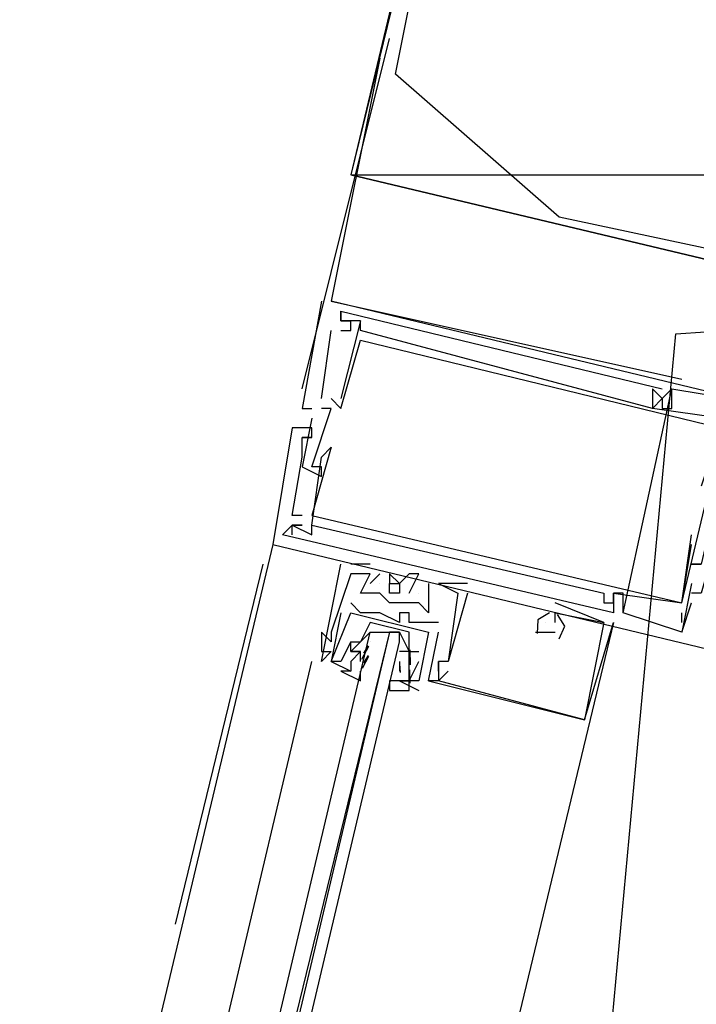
# Model space of a CAD drawing. Header units: feet. Extents: x -79 to 198, y -22 to 181.
# Tile 160 of 203: x 120.573 to 121.5, y 90.174 to 91.524. Entities that reach past the tile are written whole.
import ezdxf

# ---------------------------------------------------------------- set-up
doc = ezdxf.new("R2010")
doc.units = ezdxf.units.FT
for name, color, linetype in [('A-AREA-COMUN', 252, 'CONTINUOUS'), ('A-LINEA', 7, 'CONTINUOUS'), ('A-MURO-CONCRETO', 8, 'CONTINUOUS')]:
    doc.layers.add(name, color=color, linetype=linetype)

msp = doc.modelspace()

# ---------------------------------------------------------------- linework, layer by layer
at = {"layer": 'A-AREA-COMUN'}
msp.add_lwpolyline([(120.8, 87.52), (121.36, 89.8844), (121.472, 91.0933), (122, 91.1289), (121.888, 91.4133), (122.08, 91.7333), (124.4, 91.1644), (122.048, 91.7689), (121.728, 91.1644), (121.312, 91.2533), (121.088, 91.4489), (121.312, 92.5689), (121.52, 92.7289), (124.56, 92.0178), (124.72, 91.8578), (124.608, 91.3778), (125.2, 91.3778), (128.288, 92.2844)], dxfattribs=at)
at = {"layer": 'A-LINEA'}
for p, q in [((120.96, 91.0178), (121.08, 91.4978)), ((120.9867, 91.1378), (120.9867, 91.1378)), ((120.9867, 91.1378), (120.9867, 91.1378)), ((120.9867, 91.1378), (120.9867, 91.1378)), ((121, 91.1378), (121, 91.1378)), ((121, 91.1378), (121, 91.1378)), ((121, 91.1378), (121, 91.1378)), ((121.0133, 91.1244), (121.0133, 91.1244)), ((121.0133, 91.1244), (121.0133, 91.1244)), ((121.0133, 91.1244), (121.0133, 91.1244)), ((121.0133, 91.1244), (121.0133, 91.1244)), ((121.0133, 91.1244), (121.0133, 91.1244)), ((121.0133, 91.1244), (121.0133, 91.1244)), ((121.04, 91.1111), (121.0133, 91.0044)), ((121.0133, 91.1111), (121.0133, 91.1111)), ((121.0133, 91.1111), (121.0133, 91.1111)), ((121.0133, 91.1111), (121.0133, 91.1111)), ((121.04, 91.1111), (121.0133, 91.0044)), ((121.0133, 91.1111), (121.0133, 91.1111)), ((121.0133, 91.1111), (121.0133, 91.1111)), ((121.0133, 91.1111), (121.0133, 91.1111)), ((121.04, 91.1111), (121.0133, 91.0044)), ((121.0133, 91.1111), (121.0133, 91.1111)), ((121.0133, 91.1111), (121.0133, 91.1111)), ((121.0133, 91.1111), (121.0133, 91.1111)), ((121.0267, 91.1111), (121.0267, 91.1111)), ((121.0267, 91.1111), (121.0267, 91.1111)), ((121.0267, 91.1111), (121.0267, 91.1111)), ((121.0267, 91.1111), (121.0267, 91.1111)), ((121.0267, 91.1111), (121.0267, 91.1111)), ((121.0267, 91.1111), (121.0267, 91.1111)), ((121.04, 91.1111), (121.04, 91.1111)), ((121.04, 91.1111), (121.04, 91.1111)), ((121.04, 91.1111), (121.04, 91.1111)), ((121.04, 91.1111), (121.04, 91.1111)), ((121.04, 91.1111), (121.04, 91.1111)), ((121.04, 91.1111), (121.04, 91.1111)), ((120.9867, 91.0044), (121, 91.0978)), ((120.9867, 91.0044), (121, 91.0978)), ((120.9867, 91.0044), (121, 91.0978)), ((121, 91.0978), (121, 91.0978)), ((121, 91.0978), (121, 91.0978)), ((121, 91.0978), (121, 91.0978)), ((121.0133, 91.0978), (121.0133, 91.0978)), ((121.0133, 91.0978), (121.0133, 91.0978)), ((121.0133, 91.0978), (121.0133, 91.0978)), ((121.0267, 91.0978), (121.0267, 91.0978)), ((121.0267, 91.0978), (121.0267, 91.0978)), ((121.0267, 91.0978), (121.0267, 91.0978)), ((121.04, 91.0978), (121.04, 91.0978)), ((121.04, 91.0978), (121.04, 91.0978)), ((121.04, 91.0978), (121.04, 91.0978)), ((121.04, 91.0844), (121.04, 91.0844)), ((121.04, 91.0844), (121.04, 91.0844)), ((121.04, 91.0844), (121.04, 91.0844)), ((121.4, 90.7111), (121.4667, 91.0178)), ((121.4, 90.7111), (121.4667, 91.0178)), ((121.4, 90.7111), (121.4667, 91.0178)), ((121.44, 91.0178), (121.44, 91.0178)), ((121.44, 91.0178), (121.44, 91.0178)), ((121.44, 91.0178), (121.44, 91.0178)), ((121.4533, 91.0178), (121.4533, 91.0178)), ((121.4533, 91.0178), (121.4533, 91.0178)), ((121.4533, 91.0178), (121.4533, 91.0178)), ((121.4667, 91.0178), (121.4667, 91.0178)), ((121.4667, 91.0178), (121.4667, 91.0178)), ((121.4667, 91.0178), (121.4667, 91.0178)), ((121.4667, 91.0178), (121.4667, 91.0178)), ((121.4667, 91.0178), (121.4667, 91.0178)), ((121.4667, 91.0178), (121.4667, 91.0178)), ((120.9867, 91.0044), (120.9867, 91.0044)), ((120.9867, 91.0044), (120.9867, 91.0044)), ((120.9867, 91.0044), (120.9867, 91.0044)), ((121, 91.0044), (121.0133, 90.9911)), ((121, 91.0044), (121, 91.0044)), ((121, 91.0044), (121.0133, 90.9911)), ((121, 91.0044), (121, 91.0044)), ((121, 91.0044), (121.0133, 90.9911)), ((121, 91.0044), (121, 91.0044)), ((121.0133, 91.0044), (121.0133, 91.0044)), ((121.0133, 91.0044), (121.0133, 91.0044)), ((121.0133, 91.0044), (121.0133, 91.0044)), ((121.0133, 91.0044), (121.0133, 91.0044)), ((121.0133, 91.0044), (121.0133, 91.0044)), ((121.0133, 91.0044), (121.0133, 91.0044)), ((121.4533, 91.0044), (121.4533, 91.0044)), ((121.4533, 91.0044), (121.4533, 91.0044)), ((121.4533, 91.0044), (121.4533, 91.0044)), ((121.4533, 91.0044), (121.4533, 91.0044)), ((121.4533, 91.0044), (121.4533, 91.0044)), ((121.4533, 91.0044), (121.4533, 91.0044)), ((121.48, 90.7244), (121.5467, 91.0044)), ((121.48, 90.7244), (121.5467, 91.0044)), ((121.48, 90.7244), (121.5467, 91.0044)), ((120.96, 90.9911), (120.96, 90.9911)), ((120.96, 90.9911), (120.96, 90.9911)), ((120.96, 90.9911), (120.96, 90.9911)), ((120.9733, 90.9911), (120.9733, 90.9911)), ((120.9733, 90.9911), (120.9733, 90.9911)), ((120.9733, 90.9911), (120.9733, 90.9911)), ((120.9867, 90.9911), (120.9867, 90.9911)), ((120.9867, 90.9911), (120.9867, 90.9911)), ((120.9867, 90.9911), (120.9867, 90.9911)), ((121, 90.9911), (121, 90.9911)), ((121, 90.9911), (121, 90.9911)), ((121, 90.9911), (121, 90.9911)), ((121.0133, 90.9911), (121.0133, 90.9911)), ((121.0133, 90.9911), (121.0133, 90.9911)), ((121.0133, 90.9911), (121.0133, 90.9911)), ((121.44, 90.9911), (121.44, 90.9911)), ((121.44, 90.9911), (121.44, 90.9911)), ((121.44, 90.9911), (121.44, 90.9911)), ((121.44, 90.9911), (121.44, 90.9911)), ((121.44, 90.9911), (121.44, 90.9911)), ((121.44, 90.9911), (121.44, 90.9911)), ((121.4533, 90.9911), (121.4533, 90.9911)), ((121.4533, 90.9911), (121.4533, 90.9911)), ((121.4533, 90.9911), (121.4533, 90.9911)), ((121.4667, 90.9911), (121.4667, 90.9911)), ((121.4667, 90.9911), (121.4667, 90.9911)), ((121.4667, 90.9911), (121.4667, 90.9911)), ((120.9733, 90.9778), (120.9733, 90.9778)), ((120.9733, 90.9778), (120.9733, 90.9778)), ((120.9733, 90.9778), (120.9733, 90.9778)), ((120.9467, 90.9644), (120.9467, 90.9644)), ((120.9467, 90.9644), (120.9467, 90.9644)), ((120.9467, 90.9644), (120.9467, 90.9644)), ((120.9733, 90.9644), (120.9733, 90.9644)), ((120.9733, 90.9644), (120.9733, 90.9644)), ((120.9733, 90.9644), (120.9733, 90.9644)), ((120.96, 90.9511), (120.96, 90.9511)), ((120.96, 90.9511), (120.96, 90.9511)), ((120.96, 90.9511), (120.96, 90.9511)), ((120.96, 90.9511), (120.96, 90.9511)), ((120.96, 90.9511), (120.96, 90.9511)), ((120.96, 90.9511), (120.96, 90.9511)), ((120.9733, 90.9511), (120.9733, 90.9511)), ((120.9733, 90.9511), (120.9733, 90.9511)), ((120.9733, 90.9511), (120.9733, 90.9511)), ((120.9733, 90.9511), (120.9733, 90.9511)), ((120.9733, 90.9511), (120.9733, 90.9511)), ((120.9733, 90.9511), (120.9733, 90.9511)), ((120.96, 90.9378), (120.96, 90.9378)), ((120.96, 90.9378), (120.96, 90.9378)), ((120.96, 90.9378), (120.96, 90.9378)), ((121, 90.9378), (121, 90.9378)), ((121, 90.9378), (121, 90.9378)), ((121, 90.9378), (121, 90.9378)), ((120.96, 90.9244), (120.96, 90.9244)), ((120.96, 90.9244), (120.96, 90.9244)), ((120.96, 90.9244), (120.96, 90.9244)), ((120.96, 90.9244), (120.96, 90.9244)), ((120.96, 90.9244), (120.96, 90.9244)), ((120.96, 90.9244), (120.96, 90.9244)), ((120.9867, 90.9244), (120.9867, 90.9244)), ((120.9867, 90.9244), (120.9867, 90.9244)), ((120.9867, 90.9244), (120.9867, 90.9244)), ((120.96, 90.9111), (120.96, 90.9111)), ((120.96, 90.9111), (120.96, 90.9111)), ((120.96, 90.9111), (120.96, 90.9111)), ((120.9733, 90.9111), (120.9733, 90.9111)), ((120.9733, 90.9111), (120.9733, 90.9111)), ((120.9733, 90.9111), (120.9733, 90.9111)), ((120.9867, 90.9111), (120.9867, 90.9111)), ((120.9867, 90.9111), (120.9867, 90.9111)), ((120.9867, 90.9111), (120.9867, 90.9111)), ((120.9867, 90.8978), (120.9867, 90.8978)), ((120.9867, 90.8978), (120.9867, 90.8978)), ((120.9867, 90.8978), (120.9867, 90.8978)), ((120.9467, 90.8444), (120.9467, 90.8444)), ((120.9467, 90.8444), (120.9467, 90.8444)), ((120.9467, 90.8444), (120.9467, 90.8444)), ((120.96, 90.8444), (120.96, 90.8444)), ((120.96, 90.8444), (120.96, 90.8444)), ((120.96, 90.8444), (120.96, 90.8444)), ((120.9733, 90.8444), (120.9733, 90.8444)), ((120.9733, 90.8444), (120.9733, 90.8444)), ((120.9733, 90.8444), (120.9733, 90.8444)), ((120.9467, 90.8311), (120.9467, 90.8311)), ((120.9467, 90.8311), (120.9467, 90.8311)), ((120.9467, 90.8311), (120.9467, 90.8311)), ((120.9467, 90.8311), (120.9467, 90.8311)), ((120.9467, 90.8311), (120.9467, 90.8311)), ((120.9467, 90.8311), (120.9467, 90.8311)), ((120.9467, 90.8311), (120.9467, 90.8311)), ((120.9467, 90.8311), (120.9467, 90.8311)), ((120.9467, 90.8311), (120.9467, 90.8311)), ((120.96, 90.8311), (120.96, 90.8311)), ((120.96, 90.8311), (120.96, 90.8311)), ((120.96, 90.8311), (120.96, 90.8311)), ((120.96, 90.8311), (120.96, 90.8311)), ((120.96, 90.8311), (120.96, 90.8311)), ((120.96, 90.8311), (120.96, 90.8311)), ((120.9733, 90.8311), (120.9733, 90.8311)), ((120.9733, 90.8311), (120.9733, 90.8311)), ((120.9733, 90.8311), (120.9733, 90.8311)), ((120.9733, 90.8311), (120.9733, 90.8311)), ((120.9733, 90.8311), (120.9733, 90.8311)), ((120.9733, 90.8311), (120.9733, 90.8311)), ((120.9333, 90.8178), (120.9333, 90.8178)), ((120.9333, 90.8178), (120.9333, 90.8178)), ((120.9333, 90.8178), (120.9333, 90.8178)), ((120.9467, 90.8178), (120.9467, 90.8178)), ((120.9467, 90.8178), (120.9467, 90.8178)), ((120.9467, 90.8178), (120.9467, 90.8178)), ((120.9733, 90.8178), (120.9733, 90.8178)), ((120.9733, 90.8178), (120.9733, 90.8178)), ((120.9733, 90.8178), (120.9733, 90.8178)), ((121.4933, 90.8178), (121.4933, 90.8178)), ((121.4933, 90.8178), (121.4933, 90.8178)), ((121.4933, 90.8178), (121.4933, 90.8178)), ((120.92, 90.8044), (119.2667, 83.8711)), ((120.92, 90.8044), (120.92, 90.8044)), ((120.92, 90.8044), (120.92, 90.8044)), ((120.92, 90.8044), (120.92, 90.8044)), ((121.48, 90.7244), (121.4933, 90.8044)), ((121.48, 90.7244), (121.4933, 90.8044)), ((121.48, 90.7244), (121.4933, 90.8044)), ((121.4933, 90.8044), (121.4933, 90.8044)), ((121.4933, 90.8044), (121.4933, 90.8044)), ((121.4933, 90.8044), (121.4933, 90.8044)), ((120.7867, 90.2844), (120.9067, 90.7778)), ((121.0133, 90.7778), (121.0133, 90.7778)), ((121.0133, 90.7778), (121.0133, 90.7778)), ((121.0133, 90.7778), (121.0133, 90.7778)), ((121.0533, 90.7778), (121.0267, 90.7778)), ((121.0267, 90.7778), (121.0267, 90.7778)), ((121.0533, 90.7778), (121.0267, 90.7778)), ((121.0267, 90.7778), (121.0267, 90.7778)), ((121.0533, 90.7778), (121.0267, 90.7778)), ((121.0267, 90.7778), (121.0267, 90.7778)), ((121.0533, 90.7778), (121.0533, 90.7778)), ((121.0533, 90.7778), (121.0533, 90.7778)), ((121.0533, 90.7778), (121.0533, 90.7778)), ((121.4933, 90.7778), (121.4933, 90.7778)), ((121.4933, 90.7778), (121.4933, 90.7778)), ((121.4933, 90.7778), (121.4933, 90.7778)), ((121.0267, 90.7644), (121.0267, 90.7644)), ((121.0267, 90.7644), (121.0267, 90.7644)), ((121.0267, 90.7644), (121.0267, 90.7644)), ((121.0533, 90.7511), (121.0667, 90.7644)), ((121.0533, 90.7644), (121.0533, 90.7644)), ((121.0533, 90.7644), (121.0533, 90.7644)), ((121.0533, 90.7511), (121.0667, 90.7644)), ((121.0533, 90.7644), (121.0533, 90.7644)), ((121.0533, 90.7644), (121.0533, 90.7644)), ((121.0533, 90.7511), (121.0667, 90.7644)), ((121.0533, 90.7644), (121.0533, 90.7644)), ((121.0533, 90.7644), (121.0533, 90.7644)), ((121.0667, 90.7644), (121.0667, 90.7644)), ((121.0667, 90.7644), (121.0667, 90.7644)), ((121.0667, 90.7644), (121.0667, 90.7644)), ((121.08, 90.7644), (121.08, 90.7644)), ((121.08, 90.7644), (121.08, 90.7644)), ((121.08, 90.7644), (121.08, 90.7644)), ((121.1067, 90.7644), (121.1067, 90.7644)), ((121.1067, 90.7644), (121.1067, 90.7644)), ((121.1067, 90.7644), (121.1067, 90.7644)), ((121.12, 90.7644), (121.12, 90.7644)), ((121.12, 90.7644), (121.12, 90.7644)), ((121.12, 90.7644), (121.12, 90.7644)), ((121.0533, 90.7511), (121.0533, 90.7511)), ((121.0533, 90.7511), (121.0533, 90.7511)), ((121.0533, 90.7511), (121.0533, 90.7511)), ((121.0667, 90.7511), (121.0667, 90.7511)), ((121.0667, 90.7511), (121.0667, 90.7511)), ((121.0667, 90.7511), (121.0667, 90.7511)), ((121.08, 90.7511), (121.08, 90.7511)), ((121.08, 90.7511), (121.08, 90.7511)), ((121.08, 90.7511), (121.08, 90.7511)), ((121.0933, 90.7511), (121.0933, 90.7511)), ((121.0933, 90.7511), (121.0933, 90.7511)), ((121.0933, 90.7511), (121.0933, 90.7511)), ((121.1333, 90.7511), (121.1333, 90.7511)), ((121.1333, 90.7511), (121.1333, 90.7511)), ((121.1333, 90.7511), (121.1333, 90.7511)), ((121.1867, 90.7511), (121.1467, 90.7511)), ((121.1467, 90.7511), (121.1467, 90.7511)), ((121.1467, 90.7511), (121.1467, 90.7511)), ((121.1867, 90.7511), (121.1467, 90.7511)), ((121.1467, 90.7511), (121.1467, 90.7511)), ((121.1467, 90.7511), (121.1467, 90.7511)), ((121.1867, 90.7511), (121.1467, 90.7511)), ((121.1467, 90.7511), (121.1467, 90.7511)), ((121.1467, 90.7511), (121.1467, 90.7511)), ((121.1867, 90.7511), (121.1867, 90.7511)), ((121.1867, 90.7511), (121.1867, 90.7511)), ((121.1867, 90.7511), (121.1867, 90.7511)), ((121.4933, 90.7511), (121.4933, 90.7511)), ((121.4933, 90.7511), (121.4933, 90.7511)), ((121.4933, 90.7511), (121.4933, 90.7511)), ((121.04, 90.7378), (121.04, 90.7378)), ((121.04, 90.7378), (121.04, 90.7378)), ((121.04, 90.7378), (121.04, 90.7378)), ((121.0533, 90.7378), (121.0533, 90.7378)), ((121.0533, 90.7378), (121.0533, 90.7378)), ((121.0533, 90.7378), (121.0533, 90.7378)), ((121.0667, 90.7378), (121.0667, 90.7378)), ((121.0667, 90.7378), (121.0667, 90.7378)), ((121.0667, 90.7378), (121.0667, 90.7378)), ((121.0933, 90.7378), (121.0933, 90.7378)), ((121.0933, 90.7378), (121.0933, 90.7378)), ((121.0933, 90.7378), (121.0933, 90.7378)), ((121.1067, 90.7378), (121.1067, 90.7378)), ((121.1067, 90.7378), (121.1067, 90.7378)), ((121.1067, 90.7378), (121.1067, 90.7378)), ((121.12, 90.7378), (121.12, 90.7378)), ((121.12, 90.7378), (121.12, 90.7378)), ((121.12, 90.7378), (121.12, 90.7378)), ((121.1333, 90.7378), (121.1333, 90.7378)), ((121.1333, 90.7378), (121.1333, 90.7378)), ((121.1333, 90.7378), (121.1333, 90.7378)), ((121.1333, 90.7378), (121.1333, 90.7378)), ((121.1333, 90.7378), (121.1333, 90.7378)), ((121.1333, 90.7378), (121.1333, 90.7378)), ((121.1733, 90.7378), (121.1733, 90.7378)), ((121.1733, 90.7378), (121.1733, 90.7378)), ((121.1733, 90.7378), (121.1733, 90.7378)), ((121.1733, 90.7378), (121.1733, 90.7378)), ((121.1733, 90.7378), (121.1733, 90.7378)), ((121.1733, 90.7378), (121.1733, 90.7378)), ((121.1867, 90.7378), (121.1867, 90.7378)), ((121.1867, 90.7378), (121.1867, 90.7378)), ((121.1867, 90.7378), (121.1867, 90.7378)), ((121.3733, 90.7378), (121.3733, 90.7378)), ((121.3733, 90.7378), (121.3733, 90.7378)), ((121.3733, 90.7378), (121.3733, 90.7378)), ((121.3867, 90.7378), (121.3867, 90.7378)), ((121.3867, 90.7378), (121.3867, 90.7378)), ((121.3867, 90.7378), (121.3867, 90.7378)), ((121.3867, 90.7378), (121.3867, 90.7378)), ((121.3867, 90.7378), (121.3867, 90.7378)), ((121.3867, 90.7378), (121.3867, 90.7378)), ((121.4, 90.7378), (121.4, 90.7378)), ((121.4, 90.7378), (121.4, 90.7378)), ((121.4, 90.7378), (121.4, 90.7378)), ((121.4933, 90.7378), (121.4933, 90.7378)), ((121.4933, 90.7378), (121.4933, 90.7378)), ((121.4933, 90.7378), (121.4933, 90.7378)), ((121.0267, 90.7244), (121.0267, 90.7244)), ((121.0267, 90.7244), (121.0267, 90.7244)), ((121.08, 90.7244), (121.08, 90.7244)), ((121.08, 90.7244), (121.08, 90.7244)), ((121.08, 90.7244), (121.08, 90.7244)), ((121.0933, 90.7244), (121.0933, 90.7244)), ((121.0933, 90.7244), (121.0933, 90.7244)), ((121.0933, 90.7244), (121.0933, 90.7244)), ((121.1067, 90.7244), (121.1067, 90.7244)), ((121.1067, 90.7244), (121.1067, 90.7244)), ((121.1067, 90.7244), (121.1067, 90.7244)), ((121.12, 90.7244), (121.12, 90.7244)), ((121.12, 90.7244), (121.12, 90.7244)), ((121.12, 90.7244), (121.12, 90.7244)), ((121.3733, 90.6978), (121.3067, 90.7244)), ((121.3067, 90.7244), (121.3067, 90.7244)), ((121.3733, 90.6978), (121.3067, 90.7244)), ((121.3067, 90.7244), (121.3067, 90.7244)), ((121.3733, 90.6978), (121.3067, 90.7244)), ((121.3067, 90.7244), (121.3067, 90.7244)), ((121.3733, 90.7244), (121.3733, 90.7244)), ((121.3733, 90.7244), (121.3733, 90.7244)), ((121.3733, 90.7244), (121.3733, 90.7244)), ((121.3867, 90.7244), (121.3867, 90.7244)), ((121.3867, 90.7244), (121.3867, 90.7244)), ((121.3867, 90.7244), (121.3867, 90.7244)), ((121.3867, 90.7244), (121.3867, 90.7244)), ((121.3867, 90.7244), (121.3867, 90.7244)), ((121.3867, 90.7244), (121.3867, 90.7244)), ((121.48, 90.6844), (121.4933, 90.7244)), ((121.48, 90.7244), (121.48, 90.7244)), ((121.48, 90.7244), (121.48, 90.7244)), ((121.48, 90.7244), (121.48, 90.7244)), ((121.48, 90.6844), (121.4933, 90.7244)), ((121.48, 90.7244), (121.48, 90.7244)), ((121.48, 90.7244), (121.48, 90.7244)), ((121.48, 90.7244), (121.48, 90.7244)), ((121.48, 90.6844), (121.4933, 90.7244)), ((121.48, 90.7244), (121.48, 90.7244)), ((121.48, 90.7244), (121.48, 90.7244)), ((121.48, 90.7244), (121.48, 90.7244)), ((121.4933, 90.7244), (121.4933, 90.7244)), ((121.4933, 90.7244), (121.4933, 90.7244)), ((121.4933, 90.7244), (121.4933, 90.7244)), ((121.0133, 90.7111), (121.0133, 90.7111)), ((121.0133, 90.7111), (121.0133, 90.7111)), ((121.0267, 90.7111), (121.0267, 90.7111)), ((121.0267, 90.7111), (121.0267, 90.7111)), ((121.04, 90.7111), (121.04, 90.7111)), ((121.04, 90.7111), (121.04, 90.7111)), ((121.0667, 90.7111), (121.0667, 90.7111)), ((121.0667, 90.7111), (121.0667, 90.7111)), ((121.0933, 90.7111), (121.0933, 90.7111)), ((121.0933, 90.7111), (121.0933, 90.7111)), ((121.1067, 90.7111), (121.1067, 90.7111)), ((121.1067, 90.7111), (121.1067, 90.7111)), ((121.1333, 90.7111), (121.1333, 90.7111)), ((121.1333, 90.7111), (121.1333, 90.7111)), ((121.1333, 90.7111), (121.1333, 90.7111)), ((121.2933, 90.7111), (121.2933, 90.7111)), ((121.2933, 90.7111), (121.2933, 90.7111)), ((121.2933, 90.7111), (121.2933, 90.7111)), ((121.2933, 90.7111), (121.2933, 90.7111)), ((121.2933, 90.7111), (121.2933, 90.7111)), ((121.2933, 90.7111), (121.2933, 90.7111)), ((121.3067, 90.7111), (121.3067, 90.7111)), ((121.3067, 90.7111), (121.3067, 90.7111)), ((121.3067, 90.7111), (121.3067, 90.7111)), ((121.3867, 90.7111), (121.3867, 90.7111)), ((121.3867, 90.7111), (121.3867, 90.7111)), ((121.3867, 90.7111), (121.3867, 90.7111)), ((121.4, 90.7111), (121.4, 90.7111)), ((121.4, 90.7111), (121.4, 90.7111)), ((121.4, 90.7111), (121.4, 90.7111)), ((121.48, 90.6978), (121.48, 90.7111)), ((121.48, 90.7111), (121.48, 90.7111)), ((121.48, 90.6978), (121.48, 90.7111)), ((121.48, 90.7111), (121.48, 90.7111)), ((121.48, 90.6978), (121.48, 90.7111)), ((121.48, 90.7111), (121.48, 90.7111)), ((121.1067, 90.6844), (121.0533, 90.6978)), ((121.0933, 90.6978), (121.0933, 90.6978)), ((121.0933, 90.6978), (121.0933, 90.6978)), ((121.1067, 90.6978), (121.1067, 90.6978)), ((121.1067, 90.6978), (121.1067, 90.6978)), ((121.12, 90.6978), (121.12, 90.6978)), ((121.12, 90.6978), (121.12, 90.6978)), ((121.1467, 90.6978), (121.1467, 90.6978)), ((121.1467, 90.6978), (121.1467, 90.6978)), ((121.2933, 90.6978), (121.2933, 90.6978)), ((121.2933, 90.6978), (121.2933, 90.6978)), ((121.2933, 90.6978), (121.2933, 90.6978)), ((121.3067, 90.6978), (121.3067, 90.6978)), ((121.3067, 90.6978), (121.3067, 90.6978)), ((121.3067, 90.6978), (121.3067, 90.6978)), ((121.3467, 90.5644), (121.3867, 90.6978)), ((121.3467, 90.5644), (121.3867, 90.6978)), ((121.3467, 90.5644), (121.3867, 90.6978)), ((121.3733, 90.6978), (121.3733, 90.6978)), ((121.3733, 90.6978), (121.3733, 90.6978)), ((121.3733, 90.6978), (121.3733, 90.6978)), ((121.3733, 90.6978), (121.3733, 90.6978)), ((121.3733, 90.6978), (121.3733, 90.6978)), ((121.3733, 90.6978), (121.3733, 90.6978)), ((121.3867, 90.6978), (121.3867, 90.6978)), ((121.3867, 90.6978), (121.3867, 90.6978)), ((121.3867, 90.6978), (121.3867, 90.6978)), ((121.48, 90.6978), (121.48, 90.6978)), ((121.48, 90.6978), (121.48, 90.6978)), ((121.48, 90.6978), (121.48, 90.6978)), ((120.9867, 90.6844), (120.9867, 90.6844)), ((120.9867, 90.6844), (120.9867, 90.6844)), ((120.9867, 90.6844), (120.9867, 90.6844)), ((121, 90.6844), (121, 90.6844)), ((121, 90.6844), (121, 90.6844)), ((121, 90.6844), (121, 90.6844)), ((121.0533, 90.6844), (121.0533, 90.6844)), ((121.0667, 90.6844), (121.08, 90.6844)), ((121.0933, 90.6844), (121.0933, 90.6844)), ((121.1333, 90.6178), (121.1467, 90.6844)), ((121.1333, 90.6844), (121.1333, 90.6844)), ((121.1333, 90.6844), (121.1333, 90.6844)), ((121.1333, 90.6178), (121.1467, 90.6844)), ((121.1333, 90.6844), (121.1333, 90.6844)), ((121.1333, 90.6844), (121.1333, 90.6844)), ((121.1467, 90.6844), (121.1467, 90.6844)), ((121.1467, 90.6844), (121.1467, 90.6844)), ((121.28, 90.6844), (121.2933, 90.6844)), ((121.28, 90.6844), (121.28, 90.6844)), ((121.28, 90.6844), (121.2933, 90.6844)), ((121.28, 90.6844), (121.28, 90.6844)), ((121.28, 90.6844), (121.2933, 90.6844)), ((121.28, 90.6844), (121.28, 90.6844)), ((121.2933, 90.6844), (121.3067, 90.6844)), ((121.2933, 90.6844), (121.2933, 90.6844)), ((121.2933, 90.6844), (121.3067, 90.6844)), ((121.2933, 90.6844), (121.2933, 90.6844)), ((121.2933, 90.6844), (121.3067, 90.6844)), ((121.2933, 90.6844), (121.2933, 90.6844)), ((121.3067, 90.6844), (121.3067, 90.6844)), ((121.3067, 90.6844), (121.3067, 90.6844)), ((121.3067, 90.6844), (121.3067, 90.6844)), ((121.48, 90.6844), (121.48, 90.6844)), ((121.48, 90.6844), (121.48, 90.6844)), ((121.48, 90.6844), (121.48, 90.6844)), ((121.48, 90.6844), (121.48, 90.6844)), ((121.48, 90.6844), (121.48, 90.6844)), ((121.48, 90.6844), (121.48, 90.6844)), ((121.48, 90.6844), (121.48, 90.6844)), ((121.48, 90.6844), (121.48, 90.6844)), ((121.48, 90.6844), (121.48, 90.6844)), ((120.9867, 90.6578), (120.9867, 90.6578)), ((120.9867, 90.6578), (120.9867, 90.6578)), ((120.9867, 90.6578), (120.9867, 90.6578)), ((121, 90.6711), (121, 90.6711)), ((121, 90.6711), (121, 90.6711)), ((121, 90.6711), (121, 90.6711)), ((121, 90.6578), (121, 90.6578)), ((121, 90.6578), (121, 90.6578)), ((121, 90.6578), (121, 90.6578)), ((121.0267, 90.6711), (121.0267, 90.6711)), ((121.0267, 90.6711), (121.0267, 90.6711)), ((121.0267, 90.6711), (121.0267, 90.6711)), ((121.0267, 90.6711), (121.0267, 90.6711)), ((121.0267, 90.6578), (121.0267, 90.6578)), ((121.0267, 90.6578), (121.0267, 90.6578)), ((121.0267, 90.6578), (121.0267, 90.6578)), ((121.0267, 90.6578), (121.0267, 90.6578)), ((121.04, 90.6711), (121.04, 90.6711)), ((121.04, 90.6711), (121.04, 90.6711)), ((121.04, 90.6578), (121.04, 90.6578)), ((121.04, 90.6578), (121.04, 90.6578)), ((121.04, 90.6444), (121.04, 90.6578)), ((121.04, 90.6578), (121.04, 90.6578)), ((121.042, 90.6472), (121.0516, 90.6652)), ((121.0448, 90.6555), (121.0511, 90.6657)), ((121.0533, 90.6711), (121.0533, 90.6711)), ((121.0933, 90.6711), (121.0933, 90.6711)), ((121.1067, 90.6578), (121.1067, 90.6578)), ((121.1067, 90.6578), (121.1067, 90.6578)), ((121.1067, 90.6578), (121.1067, 90.6578)), ((121.1067, 90.6578), (121.1067, 90.6578)), ((121.1075, 90.6601), (121.1081, 90.6397)), ((121.12, 90.6578), (121.12, 90.6578)), ((121.12, 90.6578), (121.12, 90.6578)), ((120.5867, 89.0044), (120.9733, 90.6444)), ((120.9867, 90.6444), (120.9867, 90.6444)), ((120.9867, 90.6444), (120.9867, 90.6444)), ((120.9867, 90.6444), (120.9867, 90.6444)), ((121, 90.6444), (121, 90.6444)), ((121, 90.6444), (121, 90.6444)), ((121, 90.6444), (121, 90.6444)), ((121, 90.6444), (121, 90.6444)), ((121.0133, 90.6444), (121.0133, 90.6444)), ((121.0133, 90.6444), (121.0133, 90.6444)), ((121.04, 90.6444), (121.04, 90.6444)), ((121.04, 90.6444), (121.04, 90.6444)), ((121.043, 90.6352), (121.0515, 90.6514)), ((121.0448, 90.6422), (121.0511, 90.6524)), ((121.0933, 90.6444), (121.0933, 90.6311)), ((121.0933, 90.6444), (121.0933, 90.6444)), ((121.1067, 90.6444), (121.1067, 90.6444)), ((121.1067, 90.6444), (121.1067, 90.6444)), ((121.1067, 90.6444), (121.1067, 90.6444)), ((121.1067, 90.6444), (121.1067, 90.6444)), ((121.1068, 90.6543), (121.1078, 90.6424)), ((121.12, 90.6444), (121.12, 90.6444)), ((121.12, 90.6444), (121.12, 90.6444)), ((121.1467, 90.6444), (121.1467, 90.6444)), ((121.1467, 90.6444), (121.1467, 90.6444)), ((121.1467, 90.6444), (121.1467, 90.6444)), ((121.1467, 90.6444), (121.1467, 90.6444)), ((121.1467, 90.6444), (121.1467, 90.6444)), ((121.1467, 90.6444), (121.1467, 90.6444)), ((121.16, 90.6444), (121.16, 90.6444)), ((121.16, 90.6444), (121.16, 90.6444)), ((121.16, 90.6444), (121.16, 90.6444)), ((121.16, 90.6444), (121.16, 90.6444)), ((121.16, 90.6444), (121.16, 90.6444)), ((121.16, 90.6444), (121.16, 90.6444)), ((121.0267, 90.6311), (121.0267, 90.6311)), ((121.0267, 90.6311), (121.0267, 90.6311)), ((121.0933, 90.6311), (121.0933, 90.6311)), ((121.0933, 90.6311), (121.0933, 90.6311)), ((121.0935, 90.6409), (121.0945, 90.6291)), ((121.1074, 90.6329), (121.1077, 90.6146)), ((121.1467, 90.6311), (121.1467, 90.6311)), ((121.1467, 90.6311), (121.1467, 90.6311)), ((121.1467, 90.6311), (121.1467, 90.6311)), ((121.16, 90.6311), (121.16, 90.6311)), ((121.16, 90.6311), (121.16, 90.6311)), ((121.16, 90.6311), (121.16, 90.6311)), ((121.0933, 90.6178), (121.12, 90.6044)), ((121.0933, 90.6178), (121.0933, 90.6178)), ((121.0933, 90.6178), (121.12, 90.6044)), ((121.0933, 90.6178), (121.0933, 90.6178)), ((121.1067, 90.6178), (121.1067, 90.6178)), ((121.1067, 90.6178), (121.1067, 90.6178)), ((121.12, 90.6178), (121.12, 90.6178)), ((121.12, 90.6178), (121.12, 90.6178)), ((121.12, 90.6178), (121.12, 90.6178)), ((121.12, 90.6178), (121.12, 90.6178)), ((121.1333, 90.6178), (121.1333, 90.6178)), ((121.1333, 90.6178), (121.1333, 90.6178)), ((121.1333, 90.6178), (121.1333, 90.6178)), ((121.1333, 90.6178), (121.1333, 90.6178)), ((121.1333, 90.6178), (121.1333, 90.6178)), ((121.1467, 90.6178), (121.1467, 90.6178)), ((121.1467, 90.6178), (121.1467, 90.6178)), ((121.1467, 90.6178), (121.1467, 90.6178)), ((121.1467, 90.6178), (121.1467, 90.6178)), ((121.1467, 90.6178), (121.1467, 90.6178)), ((121.1467, 90.6178), (121.1467, 90.6178)), ((121.12, 90.6044), (121.12, 90.6044)), ((121.12, 90.6044), (121.12, 90.6044)), ((121.3467, 90.5644), (121.3467, 90.5644)), ((121.3467, 90.5644), (121.3467, 90.5644)), ((121.3467, 90.5644), (121.3467, 90.5644)), ((121.3467, 90.5644), (121.3467, 90.5644)), ((121.3467, 90.5644), (121.3467, 90.5644)), ((121.3467, 90.5644), (121.3467, 90.5644))]:
    msp.add_line(p, q, dxfattribs=at)
for points in [[(124.44, 90.4978), (124.7867, 91.9644), (121.3733, 92.7644), (121.0267, 91.3111), (124.44, 90.4978)], [(121.0667, 91.4711), (121, 91.1378), (121.48, 91.0311)], [(120.9867, 91.1378), (120.96, 90.9911), (120.9733, 90.9911)], [(120.9867, 91.1378), (120.96, 90.9911), (120.9733, 90.9911)], [(120.9867, 91.1378), (120.96, 90.9911), (120.9733, 90.9911)], [(121.6533, 90.9778), (121.6667, 90.9778), (121, 91.1378)], [(121.6533, 90.9778), (121.6667, 90.9778), (121, 91.1378)], [(121.6533, 90.9778), (121.6667, 90.9778), (121, 91.1378)], [(121.5333, 90.9778), (121.44, 90.9911), (121.4533, 91.0044), (121.44, 91.0178), (121.44, 90.9911), (121.04, 91.0978), (121.04, 91.1111), (121.0133, 91.1111), (121.0133, 91.1244), (121.0133, 91.1111), (121.0267, 91.1111)], [(121.0133, 91.0978), (121.0267, 91.0978), (121.0267, 91.1111), (121.0133, 91.1111), (121.0133, 91.1244), (121.4533, 91.0178)], [(121.5333, 90.9778), (121.44, 90.9911), (121.4533, 91.0044), (121.44, 91.0178), (121.44, 90.9911), (121.04, 91.0978), (121.04, 91.1111), (121.0133, 91.1111), (121.0133, 91.1244), (121.0133, 91.1111), (121.0267, 91.1111)], [(121.0133, 91.0978), (121.0267, 91.0978), (121.0267, 91.1111), (121.0133, 91.1111), (121.0133, 91.1244), (121.4533, 91.0178)], [(121.5333, 90.9778), (121.44, 90.9911), (121.4533, 91.0044), (121.44, 91.0178), (121.44, 90.9911), (121.04, 91.0978), (121.04, 91.1111), (121.0133, 91.1111), (121.0133, 91.1244), (121.0133, 91.1111), (121.0267, 91.1111)], [(121.0133, 91.0978), (121.0267, 91.0978), (121.0267, 91.1111), (121.0133, 91.1111), (121.0133, 91.1244), (121.4533, 91.0178)], [(121.0133, 90.9911), (121.04, 91.0844), (121.5333, 90.9644), (121.5067, 90.8844)], [(121.0133, 90.9911), (121.04, 91.0844), (121.5333, 90.9644), (121.5067, 90.8844)], [(121.0133, 90.9911), (121.04, 91.0844), (121.5333, 90.9644), (121.5067, 90.8844)], [(121.4533, 91.0044), (121.44, 91.0178), (121.44, 91.0178), (121.44, 90.9911)], [(121.4533, 91.0044), (121.44, 91.0178), (121.44, 91.0178), (121.44, 90.9911)], [(121.4533, 91.0044), (121.44, 91.0178), (121.44, 91.0178), (121.44, 90.9911)], [(121.4667, 91.0178), (121.4533, 91.0044), (121.4533, 90.9911), (121.4667, 90.9911), (121.4667, 91.0178), (121.5467, 91.0044)], [(121.4667, 91.0178), (121.4533, 91.0044), (121.4533, 90.9911), (121.4667, 90.9911), (121.4667, 91.0178), (121.5467, 91.0044)], [(121.4667, 91.0178), (121.4533, 91.0044), (121.4533, 90.9911), (121.4667, 90.9911), (121.4667, 91.0178), (121.5467, 91.0044)], [(121.56, 91.0044), (121.5067, 90.7778), (121.4933, 90.7778), (121.5067, 90.7778)], [(121.56, 91.0044), (121.5067, 90.7778), (121.4933, 90.7778), (121.5067, 90.7778)], [(121.56, 91.0044), (121.5067, 90.7778), (121.4933, 90.7778), (121.5067, 90.7778)], [(120.9733, 90.9778), (120.96, 90.9111), (120.9867, 90.8978), (120.9867, 90.9111), (120.9733, 90.9111), (121, 90.9911), (120.9867, 90.9911)], [(120.9733, 90.9778), (120.96, 90.9111), (120.9867, 90.8978), (120.9867, 90.9111), (120.9733, 90.9111), (121, 90.9911), (120.9867, 90.9911)], [(120.9733, 90.9778), (120.96, 90.9111), (120.9867, 90.8978), (120.9867, 90.9111), (120.9733, 90.9111), (121, 90.9911), (120.9867, 90.9911)], [(120.9733, 90.9511), (120.9733, 90.9644), (120.9467, 90.9644), (120.92, 90.8044), (121.5867, 90.6444)], [(120.9733, 90.9511), (120.9733, 90.9644), (120.9467, 90.9644), (120.92, 90.8044), (121.5867, 90.6444)], [(120.9733, 90.9511), (120.9733, 90.9644), (120.9467, 90.9644), (120.92, 90.8044), (121.5867, 90.6444)], [(120.96, 90.9244), (120.96, 90.9511), (120.9733, 90.9511), (120.96, 90.9511)], [(120.96, 90.9244), (120.96, 90.9511), (120.9733, 90.9511), (120.96, 90.9511)], [(120.96, 90.9244), (120.96, 90.9511), (120.9733, 90.9511), (120.96, 90.9511)], [(120.96, 90.8444), (120.9467, 90.8444), (120.96, 90.9244), (120.96, 90.9378)], [(120.96, 90.8444), (120.9467, 90.8444), (120.96, 90.9244), (120.96, 90.9378)], [(120.96, 90.8444), (120.9467, 90.8444), (120.96, 90.9244), (120.96, 90.9378)], [(120.9733, 90.8311), (120.9867, 90.9244), (121, 90.9378), (120.9733, 90.8444), (121.48, 90.7244), (121.4933, 90.8178), (121.4933, 90.8178)], [(120.9733, 90.8311), (120.9867, 90.9244), (121, 90.9378), (120.9733, 90.8444), (121.48, 90.7244), (121.4933, 90.8178), (121.4933, 90.8178)], [(120.9733, 90.8311), (120.9867, 90.9244), (121, 90.9378), (120.9733, 90.8444), (121.48, 90.7244), (121.4933, 90.8178), (121.4933, 90.8178)], [(120.96, 90.8311), (120.9467, 90.8311), (120.9333, 90.8178)], [(120.9333, 90.8178), (120.9467, 90.8311), (120.96, 90.8311)], [(120.96, 90.8311), (120.9467, 90.8311), (120.9333, 90.8178)], [(120.9333, 90.8178), (120.9467, 90.8311), (120.96, 90.8311)], [(120.96, 90.8311), (120.9467, 90.8311), (120.9333, 90.8178)], [(120.9333, 90.8178), (120.9467, 90.8311), (120.96, 90.8311)], [(120.9467, 90.8178), (120.9467, 90.8178), (120.9467, 90.8311), (120.9733, 90.8178), (120.9733, 90.8311), (121.3733, 90.7378), (121.3733, 90.7244), (121.3867, 90.7244), (121.3867, 90.7378), (121.48, 90.7244)], [(120.9467, 90.8178), (120.9467, 90.8178), (120.9467, 90.8311), (120.9733, 90.8178), (120.9733, 90.8311), (121.3733, 90.7378), (121.3733, 90.7244), (121.3867, 90.7244), (121.3867, 90.7378), (121.48, 90.7244)], [(120.9467, 90.8178), (120.9467, 90.8178), (120.9467, 90.8311), (120.9733, 90.8178), (120.9733, 90.8311), (121.3733, 90.7378), (121.3733, 90.7244), (121.3867, 90.7244), (121.3867, 90.7378), (121.48, 90.7244)], [(121.5333, 90.8311), (121.5067, 90.7378), (121.4933, 90.7378)], [(121.5333, 90.8311), (121.5067, 90.7378), (121.4933, 90.7378)], [(121.5333, 90.8311), (121.5067, 90.7378), (121.4933, 90.7378)], [(121.4933, 90.7511), (121.48, 90.6844), (121.4, 90.7111), (121.4, 90.7378), (121.3867, 90.7378), (121.3867, 90.7244), (121.3867, 90.7111), (120.9333, 90.8178)], [(121.4933, 90.7511), (121.48, 90.6844), (121.4, 90.7111), (121.4, 90.7378), (121.3867, 90.7378), (121.3867, 90.7244), (121.3867, 90.7111), (120.9333, 90.8178)], [(121.4933, 90.7511), (121.48, 90.6844), (121.4, 90.7111), (121.4, 90.7378), (121.3867, 90.7378), (121.3867, 90.7244), (121.3867, 90.7111), (120.9333, 90.8178)], [(121.1333, 90.7378), (121.1333, 90.7111), (121.12, 90.7244), (121.1067, 90.7244), (121.0933, 90.7244), (121.08, 90.7244), (121.0667, 90.7378), (121.0533, 90.7378), (121.04, 90.7378), (121.0533, 90.7644), (121.0267, 90.7644), (121, 90.6844), (121, 90.6711), (120.9867, 90.6844), (120.9867, 90.6578), (121, 90.6578), (120.9867, 90.6444), (121.0133, 90.7778), (121.0133, 90.7778)], [(121.1333, 90.7378), (121.1333, 90.7111), (121.12, 90.7244), (121.1067, 90.7244), (121.0933, 90.7244), (121.08, 90.7244), (121.0667, 90.7378), (121.0533, 90.7378), (121.04, 90.7378), (121.0533, 90.7644), (121.0267, 90.7644), (121, 90.6844), (121, 90.6711), (120.9867, 90.6844), (120.9867, 90.6578), (121, 90.6578), (120.9867, 90.6444), (121.0133, 90.7778), (121.0133, 90.7778)], [(121.1333, 90.7378), (121.1333, 90.7111), (121.12, 90.7244), (121.1067, 90.7244), (121.0933, 90.7244), (121.08, 90.7244), (121.0667, 90.7378), (121.0533, 90.7378), (121.04, 90.7378), (121.0533, 90.7644), (121.0267, 90.7644), (121, 90.6844), (121, 90.6711), (120.9867, 90.6844), (120.9867, 90.6578), (121, 90.6578), (120.9867, 90.6444), (121.0133, 90.7778), (121.0133, 90.7778)], [(121.0933, 90.7511), (121.08, 90.7644), (121.08, 90.7511)], [(121.0933, 90.7511), (121.08, 90.7644), (121.08, 90.7511)], [(121.0933, 90.7511), (121.08, 90.7644), (121.08, 90.7511)], [(121.1067, 90.7378), (121.12, 90.7644), (121.1067, 90.7644), (121.0933, 90.7511)], [(121.1067, 90.7378), (121.12, 90.7644), (121.1067, 90.7644), (121.0933, 90.7511)], [(121.1067, 90.7378), (121.12, 90.7644), (121.1067, 90.7644), (121.0933, 90.7511)], [(121.1333, 90.7511), (121.1333, 90.7511), (121.1333, 90.7378)], [(121.1467, 90.7511), (121.1733, 90.7378), (121.16, 90.6444), (121.1467, 90.6444), (121.1467, 90.6311), (121.1467, 90.6444), (121.1467, 90.6178), (121.1333, 90.6178), (121.3467, 90.5644)], [(121.1333, 90.7511), (121.1333, 90.7511), (121.1333, 90.7378)], [(121.1467, 90.7511), (121.1733, 90.7378), (121.16, 90.6444), (121.1467, 90.6444), (121.1467, 90.6311), (121.1467, 90.6444), (121.1467, 90.6178), (121.1333, 90.6178), (121.3467, 90.5644)], [(121.1333, 90.7511), (121.1333, 90.7511), (121.1333, 90.7378)], [(121.1467, 90.7511), (121.1733, 90.7378), (121.16, 90.6444), (121.1467, 90.6444), (121.1467, 90.6311), (121.1467, 90.6444), (121.1467, 90.6178), (121.1333, 90.6178), (121.3467, 90.5644)], [(121.1867, 90.7378), (121.16, 90.6444), (121.16, 90.6444)], [(121.1867, 90.7378), (121.16, 90.6444), (121.16, 90.6444)], [(121.1867, 90.7378), (121.16, 90.6444), (121.16, 90.6444)], [(121.1467, 90.6978), (121.12, 90.6978), (121.1067, 90.6978), (121.1067, 90.7111), (121.0933, 90.7111), (121.0933, 90.6978), (121.0667, 90.7111), (121.04, 90.7111), (121.0267, 90.7244)], [(121.1467, 90.6978), (121.12, 90.6978), (121.1067, 90.6978), (121.1067, 90.7111), (121.0933, 90.7111), (121.0933, 90.6978), (121.0667, 90.7111), (121.04, 90.7111), (121.0267, 90.7244)], [(121.0133, 90.7111), (121, 90.6444), (121.0267, 90.6311)], [(121.0267, 90.6711), (121.0133, 90.6444), (121, 90.6444), (121.0267, 90.7111)], [(121.0133, 90.7111), (121, 90.6444), (121.0267, 90.6311)], [(121.0267, 90.6711), (121.0133, 90.6444), (121, 90.6444), (121.0267, 90.7111)], [(121.0267, 90.7111), (121.1333, 90.6844), (121.12, 90.6178), (121.1067, 90.6178), (121.12, 90.6444)], [(121.0267, 90.7111), (121.1333, 90.6844), (121.12, 90.6178), (121.1067, 90.6178), (121.12, 90.6444)], [(121.3067, 90.6978), (121.3067, 90.7111), (121.3733, 90.6978), (121.3467, 90.5644), (121.1467, 90.6178), (121.16, 90.6311)], [(121.3067, 90.6978), (121.3067, 90.7111), (121.3733, 90.6978), (121.3467, 90.5644), (121.1467, 90.6178), (121.16, 90.6311)], [(121.3067, 90.6978), (121.3067, 90.7111), (121.3733, 90.6978), (121.3467, 90.5644), (121.1467, 90.6178), (121.16, 90.6311)], [(121.299, 90.7111), (121.2829, 90.7014), (121.2819, 90.6826)], [(121.299, 90.7111), (121.2829, 90.7014), (121.2819, 90.6826)], [(121.299, 90.7111), (121.2829, 90.7014), (121.2819, 90.6826)], [(121.3124, 90.6754), (121.3199, 90.6926), (121.3099, 90.7085)], [(121.3124, 90.6754), (121.3199, 90.6926), (121.3099, 90.7085)], [(121.3124, 90.6754), (121.3199, 90.6926), (121.3099, 90.7085)], [(121.3867, 90.6978), (120.96, 88.9244), (120.5867, 87.3378)], [(121.0533, 90.6978), (121.04, 90.6711), (121.0267, 90.6578), (121.04, 90.6578), (121.0267, 90.6444), (121.0267, 90.6311), (121.0133, 90.6311), (121.04, 90.6178), (121.04, 90.6311)], [(120.6533, 88.9911), (121.0533, 90.6844), (121.0667, 90.6844), (121.08, 90.6844), (120.6667, 88.9911)], [(120.6933, 88.9778), (121.0933, 90.6711), (121.0933, 90.6844), (121.08, 90.6844), (120.68, 88.9911)], [(121.04, 90.6711), (121.0533, 90.6844), (121.0933, 90.6844), (121.1067, 90.6578), (121.0933, 90.6578)], [(121.0933, 90.6178), (121.08, 90.6178), (121.08, 90.6044), (121.1067, 90.6044), (121.1067, 90.6178), (121.0933, 90.6178), (121.1067, 90.6178), (121.1067, 90.6311), (121.1067, 90.6444), (121.1067, 90.6578), (121.1067, 90.6844)], [(121.0267, 90.6578), (121.04, 90.6578), (121.0267, 90.6578), (121.0267, 90.6711), (121.04, 90.6711)], [(121.0267, 90.6578), (121.04, 90.6578), (121.0267, 90.6578), (121.0267, 90.6711), (121.04, 90.6711)], [(121.1067, 90.6444), (121.1067, 90.6578), (121.1067, 90.6444), (121.1067, 90.6578), (121.12, 90.6578)], [(121.1067, 90.6444), (121.1067, 90.6578), (121.1067, 90.6444), (121.1067, 90.6578), (121.12, 90.6578)]]:
    msp.add_lwpolyline(points, dxfattribs=at)
msp.add_lwpolyline([(121.0933, 90.7378), (121.08, 90.7378), (121.08, 90.7511), (121.0933, 90.7511)], close=True, dxfattribs=at)
msp.add_lwpolyline([(121.0933, 90.7378), (121.08, 90.7378), (121.08, 90.7511), (121.0933, 90.7511)], close=True, dxfattribs=at)
msp.add_lwpolyline([(121.0933, 90.7378), (121.08, 90.7378), (121.08, 90.7511), (121.0933, 90.7511)], close=True, dxfattribs=at)
at = {"layer": 'A-MURO-CONCRETO'}
for points in [[(121.1867, 91.9644), (121.0267, 91.3111), (124.6267, 91.3111), (121.1867, 91.9644)], [(121.0267, 91.3111), (124.6267, 91.3111), (124.44, 90.4978), (121.0267, 91.3111), (121.0267, 91.3111)]]:
    msp.add_lwpolyline(points, dxfattribs=at)

doc.saveas('drawing.dxf')
